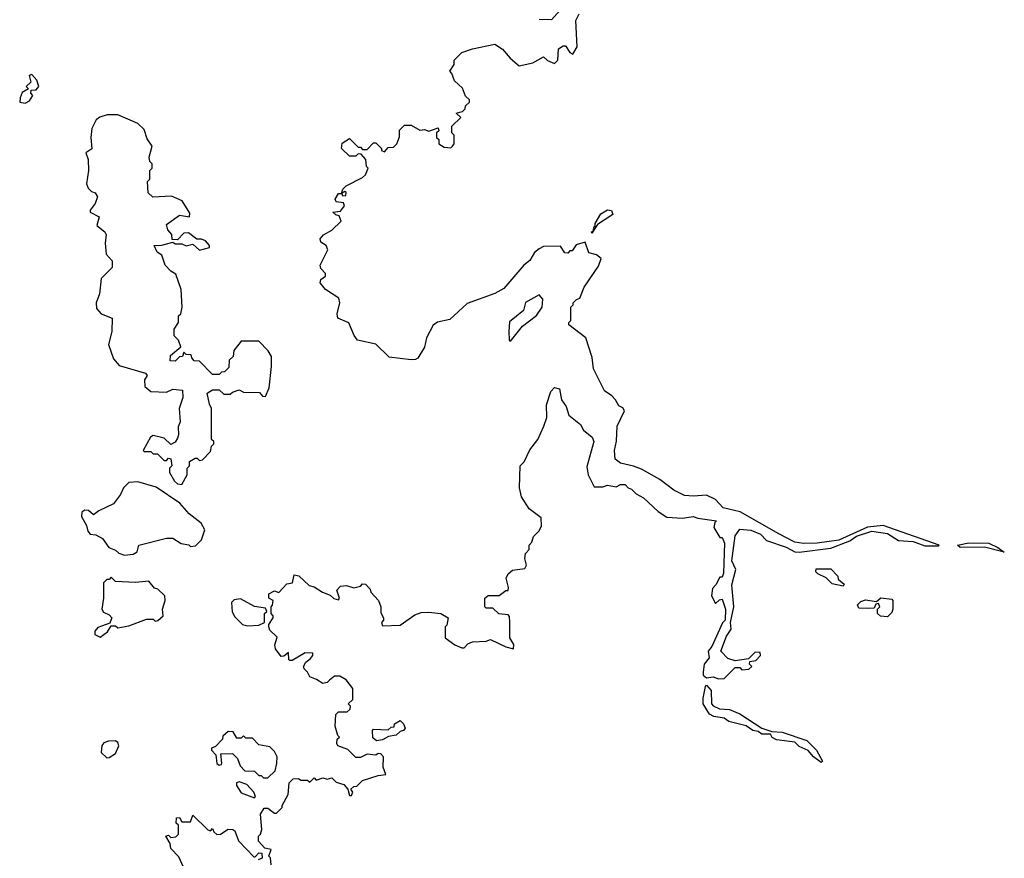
# Model space of a CAD drawing. Extents: x 2240384 to 2404287, y 351326 to 526670.
# Tile 103 of 256: x 2364810 to 2369275, y 394135 to 397939. Entities that reach past the tile are written whole.
import ezdxf

# ---------------------------------------------------------------- set-up
doc = ezdxf.new("R2010")
doc.units = 0

msp = doc.modelspace()

# ---------------------------------------------------------------- linework, layer by layer
at = {"layer": '0CON20XD'}
for points in [[(2367300, 398025), (2367221.7, 397938.3), (2367165, 397940)], [(2366275, 397170), (2366290, 397185), (2366365, 397222.5), (2366377.5, 397235), (2366390, 397265), (2366383, 397273), (2366380, 397305), (2366358.3, 397328.3), (2366345, 397330), (2366335, 397320), (2366305, 397320), (2366270, 397355), (2366271.7, 397378.3), (2366305, 397400), (2366345, 397360), (2366355, 397360), (2366365, 397350), (2366385, 397350), (2366415, 397380), (2366425, 397380), (2366450, 397355), (2366450, 397345), (2366465, 397340), (2366481.7, 397358.3), (2366505, 397360), (2366520, 397375), (2366533, 397407), (2366531.7, 397438.3), (2366555, 397460), (2366585, 397460), (2366625, 397437.5), (2366645, 397440), (2366665, 397432.5), (2366708.3, 397448.3), (2366710, 397435), (2366700, 397425), (2366700, 397405), (2366710, 397395), (2366710, 397375), (2366735, 397360), (2366765, 397357.5), (2366772.5, 397365), (2366780, 397375), (2366780, 397415), (2366770, 397425), (2366770, 397455), (2366810, 397495), (2366790, 397515), (2366818.3, 397521.7), (2366830, 397535), (2366831.7, 397548.3), (2366850, 397565), (2366850, 397575), (2366831.7, 397591.7), (2366818.3, 397628.3), (2366781.7, 397661.7), (2366770, 397695), (2366760, 397705), (2366780, 397735), (2366780, 397755), (2366815, 397790), (2366863, 397807), (2366965, 397827.5), (2367000, 397805), (2367033.6, 397763.6), (2367075, 397730), (2367137, 397743), (2367185, 397770), (2367203, 397753), (2367235, 397740), (2367250, 397755), (2367253, 397807), (2367275, 397820), (2367285, 397820), (2367305, 397790), (2367318.3, 397781.7), (2367337.5, 397815), (2367332.5, 397935), (2367346.7, 397965)], [(2364835, 397560), (2364855, 397570), (2364870, 397595), (2364860, 397605), (2364861.7, 397618.3), (2364885, 397620), (2364897.5, 397635), (2364887.5, 397665), (2364865, 397690), (2364852.5, 397685), (2364860, 397655), (2364840, 397635), (2364850, 397625), (2364821.7, 397608.3), (2364812.5, 397585), (2364810, 397565), (2364835, 397560)], [(2365545, 395830), (2365570, 395875), (2365570, 395905), (2365580, 395915), (2365580, 395935), (2365605, 395950), (2365615, 395950), (2365625, 395940), (2365638.3, 395941.7), (2365675, 395980), (2365680, 396005), (2365690, 396015), (2365690, 396025), (2365680, 396035), (2365680, 396175), (2365670, 396195), (2365660, 396245), (2365685, 396260), (2365715, 396260), (2365735, 396240), (2365765, 396240), (2365775, 396250), (2365805, 396260), (2365825, 396250), (2365897, 396247), (2365911.7, 396231.7), (2365925, 396230), (2365941.7, 396268.3), (2365952.5, 396365), (2365951.7, 396411.7), (2365936.4, 396436.4), (2365895, 396480), (2365815, 396480), (2365781.7, 396438.3), (2365778.3, 396411.7), (2365760, 396395), (2365758.3, 396361.7), (2365738.3, 396341.7), (2365725, 396340), (2365715, 396330), (2365685, 396330), (2365625, 396390), (2365601.7, 396391.7), (2365590, 396405), (2365588.3, 396418.3), (2365565, 396420), (2365555, 396430), (2365548.3, 396411.7), (2365535, 396410), (2365515, 396390), (2365491.7, 396391.7), (2365493.8, 396416.2), (2365540, 396455), (2365530, 396485), (2365510, 396505), (2365510, 396535), (2365530, 396565), (2365530, 396595), (2365540, 396605), (2365547.5, 396635), (2365542.5, 396715), (2365517.5, 396785), (2365495, 396797.5), (2365470, 396825), (2365455, 396870), (2365433.6, 396883.6), (2365420, 396915), (2365455, 396916.7), (2365505, 396930), (2365515, 396922.5), (2365545, 396922.5), (2365565, 396913.3), (2365595, 396920), (2365625, 396893.8), (2365670, 396905), (2365670, 396915), (2365652.5, 396935), (2365635, 396943.3), (2365613, 396943), (2365575, 396972.5), (2365555, 396970), (2365525, 396940), (2365501.7, 396941.7), (2365500, 396965), (2365482.5, 396985), (2365475, 397010), (2365535, 397052.5), (2365580, 397045), (2365581.7, 397061.7), (2365547, 397117), (2365497.7, 397137.7), (2365413.6, 397133.6), (2365393, 397153), (2365390, 397205), (2365400, 397215), (2365400, 397255), (2365410, 397265), (2365410, 397285), (2365400, 397295), (2365397.5, 397315), (2365410, 397365), (2365388.3, 397398.3), (2365375, 397440), (2365345, 397467.5), (2365255, 397507.5), (2365207, 397507), (2365173.9, 397496.1), (2365157.5, 397485), (2365137.5, 397445), (2365132.5, 397405), (2365137, 397353), (2365110, 397335), (2365120, 397305), (2365122.5, 397255), (2365113.6, 397193.6), (2365120, 397175), (2365135, 397160), (2365153, 397153), (2365162.5, 397135), (2365152.5, 397105), (2365130, 397075), (2365130, 397065), (2365170, 397045), (2365160, 397005), (2365196.4, 396976.4), (2365202.5, 396965), (2365197.5, 396925), (2365202.5, 396875), (2365230, 396845), (2365230, 396815), (2365180, 396765), (2365172.5, 396695), (2365157.5, 396655), (2365158.3, 396628.3), (2365180, 396605), (2365230, 396585), (2365227.5, 396525), (2365212.5, 396465), (2365235, 396400), (2365260.7, 396370.7), (2365380, 396335), (2365387.5, 396325), (2365376.7, 396305), (2365377.5, 396275), (2365405, 396252.5), (2365475, 396250), (2365505, 396262.5), (2365548.3, 396258.3), (2365550, 396225), (2365532.5, 396175), (2365537.5, 396115), (2365528.3, 396091.7), (2365530, 396055), (2365525, 396040), (2365515, 396022.5), (2365495, 396012.5), (2365465, 396040), (2365415, 396052.5), (2365402.5, 396045), (2365370, 395985), (2365375, 395980), (2365405, 395980), (2365415, 395970), (2365435, 395970), (2365465, 395940), (2365475, 395940), (2365485, 395950), (2365495, 395947.5), (2365500, 395915), (2365490, 395905), (2365490, 395885), (2365512.5, 395845), (2365525, 395833.3), (2365545, 395830)], [(2365950, 394105), (2365947, 394137), (2365940, 394145), (2365950, 394175), (2365921.7, 394181.7), (2365893, 394213), (2365893.3, 394235), (2365902.5, 394245), (2365907.5, 394265), (2365902.5, 394335), (2365918.3, 394361.7), (2365935, 394362.5), (2365965, 394340), (2365975, 394340), (2366000, 394365), (2366000, 394375), (2366027.5, 394425), (2366032.5, 394477.5), (2366050, 394495), (2366075, 394497.5), (2366085, 394490), (2366115, 394490), (2366125, 394480), (2366145, 394500), (2366155, 394490), (2366185, 394500), (2366205, 394493.3), (2366225, 394500), (2366245, 394480), (2366279.3, 394469.3), (2366298.3, 394448.3), (2366305, 394420), (2366315, 394420), (2366320, 394435), (2366311.7, 394448.3), (2366325, 394460), (2366338.3, 394461.7), (2366365, 394487.5), (2366435, 394510), (2366470, 394515), (2366458.3, 394548.3), (2366460, 394595), (2366448.3, 394608.3), (2366435, 394610), (2366425, 394602.5), (2366385, 394607.5), (2366355, 394592.5), (2366335, 394592.5), (2366298.3, 394628.3), (2366253.3, 394645), (2366247.5, 394655), (2366250, 394675), (2366260, 394685), (2366252.5, 394692.5), (2366240, 394735), (2366243, 394787), (2366255, 394800), (2366295, 394800), (2366308.3, 394811.7), (2366310, 394825), (2366300, 394835), (2366320, 394855), (2366320, 394905), (2366290, 394945), (2366261.7, 394961.7), (2366238.3, 394961.7), (2366215, 394942.5), (2366205, 394932.5), (2366185, 394927.5), (2366156.7, 394946.7), (2366125, 394957.5), (2366115, 394980), (2366100, 394995), (2366097.5, 395005), (2366107.5, 395025), (2366129.3, 395040.7), (2366140, 395055), (2366140, 395065), (2366105, 395066.7), (2366045, 395032.5), (2366035, 395032.5), (2366030, 395035), (2366028.3, 395068.3), (2366008.3, 395051.7), (2365995, 395050), (2365970, 395085), (2365967, 395103), (2365977.5, 395137.5), (2365945, 395170), (2365940, 395185), (2365940, 395195), (2365960, 395225), (2365960, 395235), (2365950, 395245), (2365950, 395275), (2365957, 395283), (2365960, 395305), (2365940, 395315), (2365940, 395335), (2365965, 395347.5), (2365985, 395340), (2366020.8, 395379.2), (2366047.5, 395385), (2366055, 395420), (2366076.1, 395416.1), (2366122.5, 395372.5), (2366145, 395366.7), (2366182.5, 395342.5), (2366218.3, 395328.3), (2366235, 395313.3), (2366255, 395307.5), (2366260, 395315), (2366248.3, 395351.7), (2366265, 395370), (2366291.7, 395371.7), (2366325, 395362.5), (2366355, 395370), (2366365, 395380), (2366378.3, 395378.3), (2366400, 395355), (2366401.7, 395341.7), (2366437.5, 395305), (2366447.5, 395275), (2366448.3, 395248.3), (2366460, 395225), (2366460, 395215), (2366450, 395205), (2366455, 395190), (2366535, 395192.5), (2366601.2, 395238.8), (2366630.7, 395249.3), (2366665, 395252), (2366720, 395245), (2366752.5, 395225), (2366747, 395193), (2366740, 395185), (2366740, 395135), (2366783, 395103), (2366815, 395090), (2366825, 395090), (2366841.7, 395108.3), (2366863, 395117), (2366925, 395120), (2366945, 395127.5), (2367014.1, 395094.1), (2367050, 395085), (2367051.2, 395105), (2367032.5, 395135), (2367032.5, 395205), (2367031.7, 395231.7), (2367025, 395240), (2366983.3, 395243.3), (2366955, 395270), (2366925, 395270), (2366920, 395275), (2366920, 395315), (2366935, 395327.5), (2366985, 395327.5), (2367015, 395350), (2367025, 395350), (2367027, 395363), (2367016.2, 395405), (2367025.7, 395425), (2367045, 395442.5), (2367100, 395450), (2367107.5, 395465), (2367100, 395495), (2367103, 395517), (2367120, 395535), (2367120, 395555), (2367131.7, 395568.3), (2367140, 395595), (2367165, 395620), (2367177, 395643), (2367175, 395680), (2367120.7, 395720.7), (2367086.2, 395775), (2367076.7, 395815), (2367080, 395915), (2367097, 395933), (2367123, 395987), (2367160, 396035), (2367187.5, 396095), (2367200, 396135), (2367198.3, 396191.7), (2367218.3, 396251.7), (2367235, 396270), (2367257.5, 396265), (2367267.5, 396215), (2367287.5, 396185), (2367300, 396145), (2367353, 396103), (2367367, 396077), (2367406.2, 396045), (2367413.3, 396025), (2367381.2, 395911.2), (2367387.5, 395875), (2367415, 395820), (2367455, 395820), (2367475, 395827.5), (2367515, 395820), (2367535, 395830), (2367555, 395830), (2367570, 395815), (2367585, 395810), (2367605, 395787.5), (2367639.3, 395769.3), (2367705, 395707.5), (2367745, 395682.5), (2367815, 395677.5), (2367864, 395686), (2367885, 395677.1), (2367970, 395665), (2367962.5, 395657.5), (2367957.5, 395635), (2367985, 395590), (2367995, 395590), (2368006, 395565), (2368001.7, 395428.3), (2367995, 395410), (2367985, 395410), (2367967.5, 395375), (2367951.7, 395358.3), (2367947.5, 395325), (2367965, 395290), (2367983, 395307), (2367995, 395310), (2368011.4, 395265), (2368008.8, 395215), (2367997, 395203), (2367948.8, 395095), (2367932.5, 395075), (2367936, 395044), (2367914.3, 395015.7), (2367908.8, 394978.8), (2367910, 394965), (2367925, 394953.3), (2367955, 394957.5), (2367978.3, 394948.3), (2368005, 394950), (2368055, 395000), (2368075, 395000), (2368085, 394990), (2368117, 394993), (2368130, 395005), (2368120, 395015), (2368121.7, 395028.3), (2368148.3, 395031.7), (2368170, 395055), (2368168.3, 395068.3), (2368145, 395070), (2368115, 395040), (2368055, 395030), (2368021.7, 395041.7), (2367990, 395075), (2368015, 395142.5), (2368036.1, 395173.9), (2368033.8, 395205), (2368047.8, 395275), (2368039.5, 395375), (2368058, 395445), (2368038.9, 395485), (2368055, 395597.5), (2368075, 395627.5), (2368125, 395623.3), (2368168.8, 395605), (2368196.2, 395576.2), (2368286.2, 395546.2), (2368325, 395525.6), (2368345, 395524.2), (2368488.3, 395541.7), (2368573.8, 395575), (2368604.2, 395595.8), (2368675, 395618.5), (2368745, 395608), (2368795, 395576.2), (2368861.7, 395571.7), (2368915, 395552.5), (2368975, 395552.5), (2368980, 395555), (2368725, 395644.4), (2368655, 395636.9), (2368525, 395578.2), (2368426.2, 395563.8), (2368365, 395562.5), (2368325, 395568.9), (2368253, 395607), (2368077.1, 395707.1), (2368000, 395725), (2367965, 395762.5), (2367925, 395782.5), (2367865, 395777.5), (2367825, 395781.2), (2367776.7, 395805), (2367712.5, 395852.5), (2367629.5, 395899.5), (2367594.2, 395914.2), (2367535, 395926.7), (2367510, 395945), (2367507.5, 395985), (2367517, 396027), (2367520, 396095), (2367553.3, 396165), (2367545, 396177.5), (2367527, 396187), (2367512.5, 396215), (2367495, 396232.5), (2367462.5, 396255), (2367412.5, 396355), (2367406.4, 396406.4), (2367377.5, 396495), (2367300, 396555), (2367300, 396565), (2367310, 396575), (2367310, 396635), (2367320, 396645), (2367320, 396655), (2367335, 396670), (2367350, 396675), (2367370, 396725), (2367435, 396820), (2367447.5, 396855), (2367425, 396872.5), (2367390.7, 396880.7), (2367375, 396930), (2367333, 396917), (2367315, 396890), (2367305, 396890), (2367295, 396880), (2367281.7, 396881.7), (2367261.7, 396911.7), (2367185, 396910), (2367165, 396900), (2367145, 396882.5), (2367123.9, 396846.1), (2367096.7, 396825), (2367005, 396720), (2366965, 396697.5), (2366839.3, 396650.7), (2366760.7, 396579.3), (2366705, 396566.7), (2366685, 396553.3), (2366654.2, 396495.8), (2366645.9, 396454.1), (2366615, 396403.3), (2366605, 396396.7), (2366585, 396396.2), (2366485, 396407.5), (2366425, 396467.5), (2366342.5, 396485), (2366326.4, 396506.4), (2366303, 396563), (2366253.3, 396585), (2366250, 396605), (2366262.5, 396655), (2366257.5, 396675), (2366197.5, 396715), (2366172.5, 396745), (2366175, 396760), (2366197.5, 396775), (2366197, 396787), (2366175, 396810), (2366172.5, 396825), (2366207.5, 396895), (2366200, 396915), (2366175, 396930), (2366173.3, 396945), (2366187, 396963), (2366225, 396983.3), (2366267.5, 397025), (2366259.3, 397049.3), (2366243, 397053), (2366230, 397065), (2366265, 397070), (2366282.5, 397095), (2366278.3, 397108.3), (2366245, 397112.5), (2366240, 397125), (2366255, 397150), (2366270, 397150), (2366275, 397140), (2366288.3, 397141.7), (2366290, 397155), (2366285, 397160), (2366270, 397150), (2366275, 397170)], [(2367405, 396970), (2367403.3, 396976.7), (2367410, 396980), (2367415, 397000), (2367420, 397000), (2367420, 397015), (2367445, 397057.5), (2367475, 397076.7), (2367493, 397073), (2367500, 397055), (2367430, 397010), (2367405, 396970)], [(2367035, 396480), (2367090.7, 396549.3), (2367153, 396597), (2367180, 396635), (2367181.7, 396671.7), (2367165, 396690), (2367104.1, 396655.9), (2367095, 396620), (2367031.7, 396568.3), (2367027.5, 396525), (2367030, 396485), (2367035, 396480)], [(2365285, 395510), (2365325, 395513.8), (2365342.5, 395525), (2365350, 395555), (2365475, 395587.5), (2365505, 395587.5), (2365543, 395563), (2365577, 395557), (2365585, 395550), (2365607, 395553), (2365635, 395580), (2365650, 395625), (2365632.5, 395655), (2365578, 395698), (2365535.8, 395745.8), (2365428.2, 395818.2), (2365345, 395842.5), (2365305, 395840), (2365280, 395815), (2365267.5, 395785), (2365235, 395742.5), (2365169.3, 395710.7), (2365145, 395692.5), (2365122.5, 395712.5), (2365105, 395713.3), (2365092.5, 395705), (2365090, 395685), (2365112.5, 395645), (2365118.3, 395618.3), (2365130, 395605), (2365155, 395602.5), (2365186.1, 395586.1), (2365214.1, 395544.1), (2365245, 395532.5), (2365259.3, 395519.3), (2365285, 395510)], [(2369275, 395523.3), (2369185, 395546.2), (2369075, 395544.2), (2369063.3, 395555), (2369114.5, 395565.5), (2369205, 395564.2), (2369246.2, 395545), (2369275, 395523.3)], [(2368545, 395370), (2368495, 395380), (2368466.7, 395406.7), (2368430, 395425), (2368420, 395435), (2368421.7, 395448.3), (2368488.3, 395448.3), (2368520, 395415), (2368521.7, 395401.7), (2368548.3, 395378.3), (2368545, 395370)], [(2365175, 395137.5), (2365208, 395162), (2365225, 395190), (2365245, 395190), (2365255, 395180), (2365305, 395190), (2365385, 395220), (2365415, 395220), (2365425, 395210), (2365437, 395213), (2365460, 395235), (2365457.5, 395265), (2365470, 395305), (2365467.5, 395325), (2365436.1, 395356.1), (2365420.7, 395360.7), (2365395, 395392.5), (2365335, 395386.7), (2365245, 395390), (2365225, 395410), (2365215, 395400), (2365205, 395400), (2365190, 395385), (2365190, 395315), (2365182.5, 395265), (2365190.7, 395250.7), (2365215, 395240), (2365227.5, 395225), (2365218.3, 395201.7), (2365165, 395181.2), (2365150, 395165), (2365150, 395150), (2365175, 395137.5)], [(2365845, 395190), (2365895, 395192.5), (2365920, 395205), (2365920, 395245), (2365930, 395255), (2365925, 395270), (2365875, 395277.5), (2365811.7, 395311.7), (2365783, 395307), (2365770, 395295), (2365773, 395253), (2365785, 395230), (2365820, 395195), (2365845, 395190)], [(2368745, 395230), (2368713, 395233), (2368700, 395245), (2368700, 395265), (2368710, 395275), (2368705, 395290), (2368691.7, 395288.3), (2368685, 395270), (2368655, 395267.5), (2368615, 395270), (2368610, 395285), (2368625, 395300), (2368645, 395307.5), (2368695, 395300), (2368715, 395316.7), (2368765, 395310), (2368770, 395305), (2368770, 395265), (2368765, 395250), (2368745, 395230)], [(2368445, 394570), (2368410, 394595), (2368385, 394624.3), (2368345, 394642.5), (2368325, 394661.2), (2368241.7, 394671.7), (2368222.4, 394682.4), (2368215, 394697.5), (2368175, 394698.8), (2368159.5, 394709.5), (2368134.4, 394714.4), (2368105, 394736.2), (2368025.6, 394755.6), (2368005, 394770), (2367957.5, 394777.5), (2367938.8, 394788.8), (2367910, 394835), (2367908.9, 394861.1), (2367920, 394915), (2367925, 394920), (2367946.4, 394896.4), (2367947.5, 394835), (2367955, 394826), (2367983.2, 394813.2), (2368029.3, 394809.3), (2368075, 394790), (2368175, 394726), (2368220.8, 394710.8), (2368267, 394707), (2368379.1, 394669.1), (2368424, 394625), (2368450, 394575), (2368445, 394570)], [(2366428.3, 394668.3), (2366411.7, 394681.7), (2366410, 394715), (2366415, 394720), (2366481.7, 394718.3), (2366495, 394730), (2366508.3, 394731.7), (2366510, 394745), (2366535, 394760), (2366550, 394745), (2366557.5, 394725), (2366550, 394715), (2366535, 394710), (2366517, 394693), (2366483, 394687), (2366455, 394672.5), (2366428.3, 394668.3)], [(2365935, 394500), (2365968.3, 394531.7), (2365976.7, 394565), (2365977.5, 394595), (2365965, 394620), (2365945, 394640), (2365895, 394650), (2365865, 394680), (2365835, 394680), (2365825, 394690), (2365815, 394680), (2365795, 394680), (2365778.3, 394708.3), (2365755, 394710), (2365731.7, 394688.3), (2365730, 394675), (2365698.3, 394641.7), (2365680, 394635), (2365680, 394625), (2365700, 394605), (2365703.8, 394565), (2365715, 394557.5), (2365725, 394560), (2365727, 394567), (2365721.7, 394608.3), (2365775, 394610), (2365798.3, 394588.3), (2365810, 394555), (2365831.7, 394531.7), (2365875, 394530), (2365895, 394510), (2365905, 394510), (2365915, 394500), (2365935, 394500)], [(2365205, 394590), (2365215, 394592.5), (2365245, 394610), (2365260, 394645), (2365255, 394660), (2365245, 394667.5), (2365213, 394667), (2365191.7, 394658.3), (2365183, 394647), (2365180, 394615), (2365205, 394590)], [(2365875, 394410), (2365880, 394415), (2365872.5, 394435), (2365839.3, 394469.3), (2365805, 394482.5), (2365792.5, 394477.5), (2365793.3, 394465), (2365815, 394432.5), (2365875, 394410)], [(2365553.3, 394095), (2365531.2, 394141.2), (2365495, 394180), (2365491.7, 394201.7), (2365472.5, 394235), (2365485, 394240), (2365495, 394230), (2365518.3, 394231.7), (2365530, 394245), (2365530, 394285), (2365520, 394295), (2365521.7, 394318.3), (2365535, 394320), (2365545, 394300), (2365585, 394300), (2365595, 394330), (2365663.6, 394263.6), (2365675, 394260), (2365685, 394270), (2365690, 394255), (2365703.6, 394243.6), (2365720, 394245), (2365755, 394266.7), (2365776.4, 394266.4), (2365785, 394260), (2365802.5, 394215), (2365871.7, 394141.7), (2365878.3, 394141.7), (2365895, 394160), (2365908.3, 394158.3), (2365910, 394135), (2365891.7, 394128.3)]]:
    msp.add_lwpolyline(points, dxfattribs=at)

doc.saveas('drawing.dxf')
